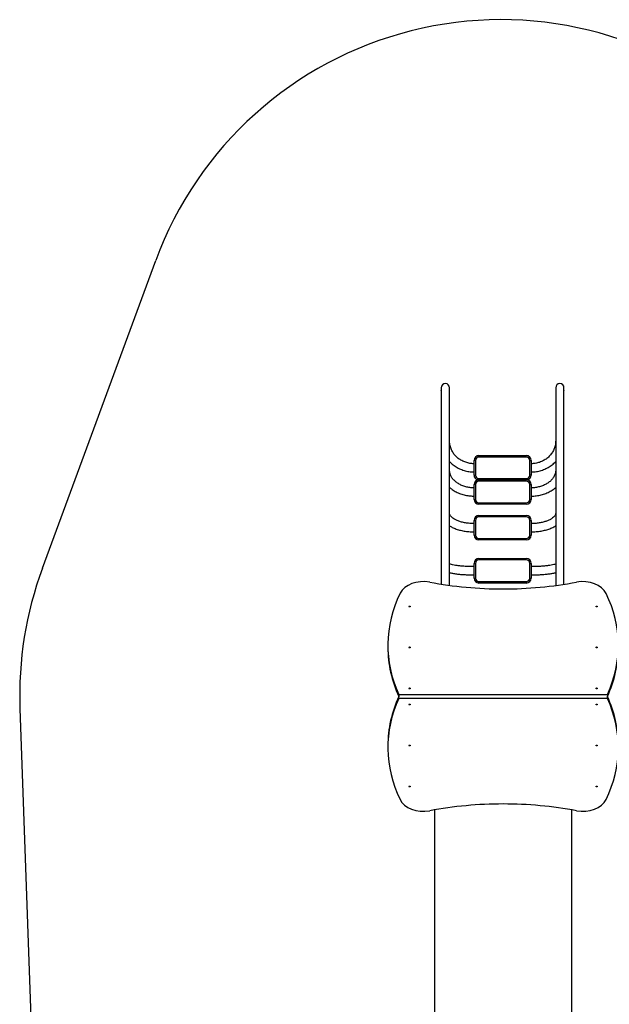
# Model space of a CAD drawing. Header units: millimetres. Extents: x 0 to 6535399, y 0 to 6021678.
# Tile 50 of 59: x 6532992.32 to 6532993.53, y 6021293.16 to 6021295.17. Entities that reach past the tile are written whole.
import ezdxf

# ---------------------------------------------------------------- set-up
doc = ezdxf.new("R2010")
doc.units = ezdxf.units.MM
doc.layers.add('Default', color=7, linetype='Continuous')
doc.layers.add('PZT_plac zabaw', color=7, linetype='Continuous', lineweight=15)

# ---------------------------------------------------------------- blocks, each defined once
blk = doc.blocks.new('ZM6')
at = {"layer": 'Default', "color": 7, "linetype": 'Continuous'}
for p, q in [((-3629.5, 1522.2), (-3167.7, 2776.1)), ((-2004.4, 2257.6), (-2004.4, 2247.1)), ((-2004.4, 2247.1), (-2004.4, 2085.7)), ((-1970.7, 2247.1), (-1970.7, 2257.6)), ((-1970.7, 2086), (-1970.7, 2247.1)), ((-1538.1, 2257.7), (-1538.1, 2247.2)), ((-1538.1, 2247.2), (-1538.1, 2085.8)), ((-1504.4, 2247.3), (-1504.4, 2257.7)), ((-1504.4, 2086.1), (-1504.4, 2247.3)), ((-2004.4, 2201), (-2004.4, 2085.9)), ((-1970.7, 2086.1), (-1970.7, 2201)), ((-1538.1, 2201), (-1538.1, 2086)), ((-1504.4, 2086.2), (-1504.4, 2201)), ((-2004.4, 2085.8), (-2004.4, 2085.7)), ((-2004.4, 2085.7), (-2004.4, 1766.9)), ((-2004.4, 2052.8), (-2004.4, 1922.5)), ((-1970.7, 1767.2), (-1970.7, 2086)), ((-1970.7, 1922.5), (-1970.7, 2052.8)), ((-1538.1, 2085.9), (-1538.1, 2085.8)), ((-1538.1, 2085.8), (-1538.1, 1767)), ((-1538.1, 2052.8), (-1538.1, 1922.5)), ((-1504.4, 1767.3), (-1504.4, 2086.1)), ((-1504.4, 1922.5), (-1504.4, 2052.8)), ((-1850.7, 1981.3), (-1658.1, 1981.3)), ((-1850.7, 1975.3), (-1850.7, 1981.3)), ((-1658.1, 1975.3), (-1850.7, 1975.3)), ((-1658.1, 1975.3), (-1658.1, 1981.3)), ((-1870.7, 1901.3), (-1870.7, 1961.3)), ((-1864.7, 1961.3), (-1870.7, 1961.3)), ((-1864.7, 1961.3), (-1864.7, 1901.3)), ((-1644.1, 1901.3), (-1644.1, 1961.3)), ((-1644.1, 1961.3), (-1638.1, 1961.3)), ((-1638.1, 1961.3), (-1638.1, 1901.3)), ((-1870.7, 1901.3), (-1864.7, 1901.3)), ((-1850.7, 1887.3), (-1658.1, 1887.3)), ((-1850.7, 1882.9), (-1850.7, 1887.3)), ((-1658.1, 1882.9), (-1658.1, 1887.3)), ((-1638.1, 1901.3), (-1644.1, 1901.3)), ((-1870.7, 1802.9), (-1870.7, 1862.9)), ((-1864.7, 1862.9), (-1870.7, 1862.9)), ((-1864.7, 1862.9), (-1864.7, 1802.9)), ((-1850.7, 1882.9), (-1658.1, 1882.9)), ((-1850.7, 1876.9), (-1850.7, 1882.9)), ((-1658.1, 1876.9), (-1850.7, 1876.9)), ((-1658.1, 1876.9), (-1658.1, 1882.9)), ((-1644.1, 1802.9), (-1644.1, 1862.9)), ((-1644.1, 1862.9), (-1638.1, 1862.9)), ((-1638.1, 1862.9), (-1638.1, 1802.9)), ((-2004.4, 1830.8), (-2004.4, 1766.9)), ((-1970.7, 1767.2), (-1970.7, 1830.8)), ((-1538.1, 1830.8), (-1538.1, 1767)), ((-1504.4, 1767.3), (-1504.4, 1830.8)), ((-2004.4, 1766.9), (-2004.4, 1457.2)), ((-1970.7, 1452.3), (-1970.7, 1767.2)), ((-1870.7, 1802.9), (-1864.7, 1802.9)), ((-1850.7, 1788.9), (-1658.1, 1788.9)), ((-1850.7, 1782.9), (-1850.7, 1788.9)), ((-1658.1, 1782.9), (-1850.7, 1782.9)), ((-1658.1, 1782.9), (-1658.1, 1788.9)), ((-1638.1, 1802.9), (-1644.1, 1802.9)), ((-1538.1, 1767), (-1538.1, 1451.8)), ((-1504.4, 1456.6), (-1504.4, 1767.3)), ((-1850.7, 1737.2), (-1658.1, 1737.2)), ((-1850.7, 1731.2), (-1850.7, 1737.2)), ((-1658.1, 1731.2), (-1850.7, 1731.2)), ((-1658.1, 1731.2), (-1658.1, 1737.2)), ((-1870.7, 1657.2), (-1870.7, 1717.2)), ((-1870.7, 1717.2), (-1864.7, 1717.2)), ((-1864.7, 1717.2), (-1864.7, 1657.2)), ((-1644.1, 1657.2), (-1644.1, 1717.2)), ((-1644.1, 1717.2), (-1638.1, 1717.2)), ((-1638.1, 1717.2), (-1638.1, 1657.2)), ((-1870.7, 1657.2), (-1864.7, 1657.2)), ((-1644.1, 1657.2), (-1638.1, 1657.2)), ((-1850.7, 1643.2), (-1658.1, 1643.2)), ((-1850.7, 1637.2), (-1850.7, 1643.2)), ((-1658.1, 1637.2), (-1850.7, 1637.2)), ((-1658.1, 1637.2), (-1658.1, 1643.2)), ((-2004.4, 1561.8), (-2004.4, 1532.2)), ((-1970.7, 1532.2), (-1970.7, 1561.8)), ((-1870.7, 1481.8), (-1870.7, 1541.8)), ((-1870.7, 1541.8), (-1864.7, 1541.8)), ((-1864.7, 1541.8), (-1864.7, 1481.8)), ((-1850.7, 1561.8), (-1658.1, 1561.8)), ((-1850.7, 1561.8), (-1850.7, 1555.8)), ((-1658.1, 1555.8), (-1850.7, 1555.8)), ((-1658.1, 1555.8), (-1658.1, 1561.8)), ((-1644.1, 1481.8), (-1644.1, 1541.8)), ((-1644.1, 1541.8), (-1638.1, 1541.8)), ((-1638.1, 1541.8), (-1638.1, 1481.8)), ((-1538.1, 1561.8), (-1538.1, 1532.2)), ((-1504.4, 1532.2), (-1504.4, 1561.8)), ((-1870.7, 1481.8), (-1864.7, 1481.8)), ((-1850.7, 1467.8), (-1658.1, 1467.8)), ((-1850.7, 1461.8), (-1850.7, 1467.8)), ((-1658.1, 1461.8), (-1850.7, 1461.8)), ((-1658.1, 1467.8), (-1658.1, 1461.8)), ((-1644.1, 1481.8), (-1638.1, 1481.8)), ((-2221.9, 1208.1), (-2221.9, 1199.6)), ((-2177.4, 1007.7), (-1327.4, 1007.7)), ((-2177.4, 1007.7), (-2177.4, 999.2)), ((-1327.4, 1007.7), (-1327.4, 999.2)), ((-2177.4, 991.5), (-2177.4, 1000)), ((-1327.4, 991.5), (-2177.4, 991.5)), ((-1327.4, 991.5), (-1327.4, 1000)), ((-3720.9, 950.3), (-3638.9, -1344.3)), ((-2221.9, 799.6), (-2221.9, 791.1)), ((-2032.4, 537.3), (-2032.4, -539.4)), ((-1472.4, -539.4), (-1472.4, 537.3))]:
    blk.add_line(p, q, dxfattribs=at)
for centre, radius, start, end in [((-1760.1, 2257.7), 1500, 48.4786, 159.7812), ((-1987.5, 2257.6), 16.9, 0, 180), ((-1988.6, 2247.1), 15.8, 179.5474, 180.4527), ((-1986.5, 2247.1), 15.8, 359.5457, 0.4545), ((-1521.2, 2257.7), 16.9, 0, 180), ((-1522.3, 2247.2), 15.8, 179.5474, 180.4527), ((-1520.2, 2247.2), 15.8, 359.5457, 0.4545), ((-2000.1, 2085.9), 4.33, 179.9986, 180.9889), ((-1975.2, 2085.9), 4.54, 358.4219, 1.578), ((-1533.8, 2086.1), 4.33, 179.9986, 180.9889), ((-1508.9, 2086.1), 4.54, 358.4219, 1.578), ((-1850.7, 1961.3), 20, 90, 180), ((-1850.7, 1961.3), 14, 90, 180), ((-1658.1, 1961.3), 20, 0, 90), ((-1658.1, 1961.3), 14, 0, 90), ((-1850.7, 1901.3), 20, 180, 253.7955), ((-1850.7, 1901.3), 14, 180, 270), ((-1658.1, 1901.3), 14, 270, 0), ((-1658.1, 1901.3), 20, 286.2045, 0), ((-1850.7, 1862.9), 20, 90, 180), ((-1850.7, 1862.9), 14, 90, 180), ((-1658.1, 1862.9), 20, 0, 90), ((-1658.1, 1862.9), 14, 0, 90), ((-2015.5, 1766.8), 11.1, 359.3532, 0.6465), ((-1959.7, 1766.8), 10.9, 179.3454, 180.6544), ((-1850.7, 1802.9), 20, 180, 270), ((-1850.7, 1802.9), 14, 180, 270), ((-1658.1, 1802.9), 14, 270, 0), ((-1658.1, 1802.9), 20, 270, 0), ((-1549.2, 1766.9), 11.1, 359.3532, 0.6465), ((-1493.4, 1766.9), 10.9, 179.3454, 180.6544), ((-1850.7, 1717.2), 20, 90, 180), ((-1850.7, 1717.2), 14, 90, 180), ((-1658.1, 1717.2), 20, 0, 90), ((-1658.1, 1717.2), 14, 0, 90), ((-1850.7, 1657.2), 20, 180, 270), ((-1850.7, 1657.2), 14, 180, 270), ((-1658.1, 1657.2), 14, 270, 0), ((-1658.1, 1657.2), 20, 270, 0), ((-1850.7, 1541.8), 20, 90, 180), ((-1850.7, 1541.8), 14, 90, 180), ((-1658.1, 1541.8), 20, 0, 90), ((-1658.1, 1541.8), 14, 0, 90), ((-2221.9, 1003.8), 1500, 159.7812, 182.0469), ((-1850.7, 1481.8), 20, 180, 270), ((-1850.7, 1481.8), 14, 180, 270), ((-1658.1, 1481.8), 14, 270, 0), ((-1658.1, 1481.8), 20, 270, 0)]:
    blk.add_arc(centre, radius, start, end, dxfattribs=at)
for centre, major_axis, start_param, end_param in [((-2077.4, 1397), (100, 0), 1.309405, 2.811579), ((-1752, 2267.7), (-1173.6, 0), 1.312702, 1.570465), ((-1752.8, 2267.7), (1173.6, 0), 4.712727, 4.970483), ((-1427.4, 1397), (100, 0), 0.317667, 1.832188), ((-1297.4, 1208.1), (924.5, 0), 2.811579, 3.453093), ((-2207.4, 1208.1), (-924.5, 0), 2.830093, 3.470268), ((-1297.4, 1199.6), (924.5, 0), 3.141593, 3.453093), ((-2207.4, 1199.6), (-924.5, 0), 2.830093, 3.141593), ((-1297.4, 791.1), (924.5, 0), 2.830093, 3.470268), ((-1297.4, 799.6), (924.5, 0), 2.830093, 3.141593), ((-2207.4, 791.1), (-924.5, 0), 2.811579, 3.453093), ((-2207.4, 799.6), (-924.5, 0), 3.141593, 3.453093), ((-2077.4, 602.2), (-100, 0), 0.317667, 1.832188), ((-1427.4, 602.2), (-100, 0), 1.309405, 2.811579), ((-1752, -268.5), (-1173.6, 0), 4.712727, 4.970483), ((-1752.8, -268.5), (1173.6, 0), 1.312702, 1.570465)]:
    blk.add_ellipse(centre, major_axis=major_axis, ratio=0.707107, start_param=start_param, end_param=end_param, dxfattribs=at)
for centre in [(-2133.4, 1366.3), (-1371.4, 1366.3), (-2133.4, 1199.4), (-1371.4, 1199.4), (-2133.4, 1032.4), (-1371.4, 1032.4), (-2133.4, 966.7), (-1371.4, 966.7), (-2133.4, 799.8), (-1371.4, 799.8), (-2133.4, 632.9), (-1371.4, 632.9)]:
    blk.add_ellipse(centre, major_axis=(-2.5, 0), ratio=0.707107, dxfattribs=at)
for points, knots in [([(-1870.7, 1948.2), (-1873.8, 1948.2), (-1881.9, 1948.5), (-1896.7, 1950.9), (-1913, 1956.4), (-1928.2, 1964.5), (-1941.6, 1974.9), (-1952.9, 1987.3), (-1961.6, 2001.4), (-1967.7, 2016.6), (-1970.4, 2030.4), (-1970.6, 2038.1), (-1970.7, 2041.2)], [0, 0, 0, 0, 0.054371, 0.164721, 0.275154, 0.385634, 0.496244, 0.60708, 0.718233, 0.829773, 0.941717, 1, 1, 1, 1]), ([(-1538.1, 2041.2), (-1538.2, 2038.3), (-1538.4, 2030.8), (-1541, 2017.1), (-1546.9, 2001.8), (-1555.7, 1987.6), (-1567.1, 1975), (-1580.6, 1964.5), (-1595.9, 1956.4), (-1612.3, 1950.8), (-1627, 1948.5), (-1635, 1948.2), (-1638.1, 1948.2)], [0, 0, 0, 0, 0.053932, 0.166299, 0.278707, 0.390876, 0.502706, 0.614173, 0.72531, 0.836177, 0.946843, 1, 1, 1, 1]), ([(-1970.9, 1957.3), (-1967.4, 1953.5), (-1958.8, 1945.4), (-1943.8, 1934.5), (-1925.9, 1925.3), (-1906.9, 1918.7), (-1887.9, 1915.1), (-1876.6, 1914.6), (-1870.7, 1914.5)], [0, 0, 0, 0, 0.140582, 0.319315, 0.49833, 0.6776, 0.857085, 1, 1, 1, 1]), ([(-1638.1, 1914.5), (-1634, 1914.6), (-1624.1, 1914.8), (-1606.5, 1917.5), (-1587.3, 1923.5), (-1569, 1932.1), (-1552.4, 1943.3), (-1542.6, 1952.3), (-1538.1, 1957.1)], [0, 0, 0, 0, 0.100009, 0.280128, 0.460391, 0.640617, 0.820737, 1, 1, 1, 1]), ([(-1870.7, 1849.8), (-1873.9, 1849.8), (-1882.1, 1850), (-1896.8, 1851.9), (-1913.1, 1856.3), (-1928.2, 1862.7), (-1941.4, 1870.8), (-1952.5, 1880.3), (-1961.1, 1890.9), (-1967.1, 1902.2), (-1970.2, 1913.1), (-1970.6, 1919.4), (-1970.7, 1922.5)], [0, 0, 0, 0, 0.054884, 0.162892, 0.270832, 0.378575, 0.486186, 0.593821, 0.701901, 0.811171, 0.92266, 1, 1, 1, 1]), ([(-1538.1, 1922.5), (-1538.1, 1920.4), (-1538.4, 1914.7), (-1540.8, 1904.2), (-1546.8, 1892.2), (-1555.5, 1881), (-1566.8, 1871.2), (-1580.2, 1862.9), (-1595.3, 1856.4), (-1611.6, 1852), (-1626.5, 1850), (-1634.8, 1849.8), (-1638.1, 1849.8)], [0, 0, 0, 0, 0.053346, 0.170313, 0.285871, 0.398586, 0.509049, 0.618236, 0.726838, 0.835222, 0.943502, 1, 1, 1, 1]), ([(-1970.9, 1851.8), (-1967.4, 1848.7), (-1958.8, 1841.9), (-1943.8, 1832.8), (-1925.9, 1825), (-1906.8, 1819.6), (-1887.8, 1816.6), (-1876.6, 1816.2), (-1870.7, 1816.1)], [0, 0, 0, 0, 0.139495, 0.318186, 0.497767, 0.677857, 0.858208, 1, 1, 1, 1]), ([(-1638.1, 1816.1), (-1634, 1816.1), (-1624.3, 1816.3), (-1606.7, 1818.6), (-1587.3, 1823.5), (-1568.9, 1830.8), (-1552.3, 1840.2), (-1542.5, 1847.7), (-1538.1, 1851.7)], [0, 0, 0, 0, 0.097994, 0.278986, 0.460319, 0.641898, 0.823642, 1, 1, 1, 1]), ([(-1870.7, 1704.1), (-1874.1, 1704.1), (-1882.5, 1704.2), (-1897.5, 1705.5), (-1914, 1708.4), (-1929.3, 1712.5), (-1942.6, 1717.6), (-1953.5, 1723.5), (-1961.8, 1729.6), (-1967.2, 1735.6), (-1970.2, 1741.3), (-1970.6, 1744), (-1970.7, 1745.7)], [0, 0, 0, 0, 0.055222, 0.161312, 0.267131, 0.372242, 0.476287, 0.578939, 0.680086, 0.780355, 0.881452, 1, 1, 1, 1]), ([(-1538.1, 1745.7), (-1538.1, 1745), (-1538.2, 1743), (-1539.5, 1739), (-1543.4, 1733.3), (-1550, 1727.1), (-1559.5, 1721), (-1571.4, 1715.4), (-1585.3, 1710.7), (-1601.1, 1707.1), (-1617.6, 1704.8), (-1630.5, 1704.1), (-1636.8, 1704.1), (-1638.1, 1704.1)], [0, 0, 0, 0, 0.053066, 0.159628, 0.257493, 0.362041, 0.463967, 0.566055, 0.669269, 0.773684, 0.879029, 0.97967, 1, 1, 1, 1]), ([(-1970.9, 1694.9), (-1967.4, 1692.7), (-1958.8, 1688), (-1943.7, 1681.7), (-1925.8, 1676.4), (-1906.7, 1672.7), (-1887.8, 1670.7), (-1876.6, 1670.5), (-1870.7, 1670.4)], [0, 0, 0, 0, 0.138953, 0.320169, 0.500565, 0.679839, 0.858257, 1, 1, 1, 1]), ([(-1638.1, 1670.4), (-1634.2, 1670.4), (-1624.6, 1670.5), (-1607.3, 1672), (-1588.2, 1675.3), (-1569.9, 1680.1), (-1553, 1686.5), (-1542.9, 1691.8), (-1538.2, 1694.7), (-1538.1, 1694.8)], [0, 0, 0, 0, 0.094326, 0.272607, 0.45144, 0.631172, 0.812331, 0.995427, 1, 1, 1, 1]), ([(-1870.7, 1528.7), (-1874.2, 1528.7), (-1883, 1528.7), (-1898.8, 1529.2), (-1916.1, 1530.2), (-1932.2, 1531.7), (-1946.5, 1533.6), (-1958.4, 1535.8), (-1966.3, 1537.8), (-1969.8, 1539), (-1970.9, 1539.4)], [0, 0, 0, 0, 0.075058, 0.218106, 0.360988, 0.503233, 0.644326, 0.783393, 0.918829, 1, 1, 1, 1]), ([(-1537.8, 1539.4), (-1538.4, 1539.3), (-1540.6, 1538.4), (-1546.1, 1536.8), (-1555.8, 1534.7), (-1568.2, 1532.8), (-1582.9, 1531.1), (-1599.4, 1529.7), (-1616.7, 1528.9), (-1630.2, 1528.7), (-1636.8, 1528.7), (-1638.1, 1528.7)], [0, 0, 0, 0, 0.038385, 0.153824, 0.28085, 0.415216, 0.553787, 0.694689, 0.83687, 0.972529, 1, 1, 1, 1]), ([(-1970.8, 1504.2), (-1970.2, 1504.1), (-1965.1, 1502.8), (-1954.9, 1500.8), (-1938.6, 1498.5), (-1921.1, 1496.8), (-1902.7, 1495.6), (-1885.3, 1495), (-1875.3, 1495), (-1870.7, 1495)], [0, 0, 0, 0, 0.02698, 0.210427, 0.384731, 0.55518, 0.72383, 0.891591, 1, 1, 1, 1]), ([(-1638.1, 1495), (-1634.4, 1495), (-1625.1, 1495), (-1608.5, 1495.5), (-1590.1, 1496.6), (-1572.7, 1498.2), (-1556.7, 1500.4), (-1545.4, 1502.4), (-1539.5, 1503.8), (-1537.8, 1504.3)], [0, 0, 0, 0, 0.087575, 0.254493, 0.421771, 0.589651, 0.758687, 0.929873, 1, 1, 1, 1])]:
    blk.add_open_spline(points, degree=3, knots=knots, dxfattribs=at)

msp = doc.modelspace()

# ---------------------------------------------------------------- block references
at = {"layer": 'PZT_plac zabaw', "color": 7, "xscale": 0.0005, "yscale": 0.0005, "zscale": 0.0005}
msp.add_blockref('ZM6', (6532994.1859, 6021293.288), dxfattribs=at)

doc.saveas('drawing.dxf')
